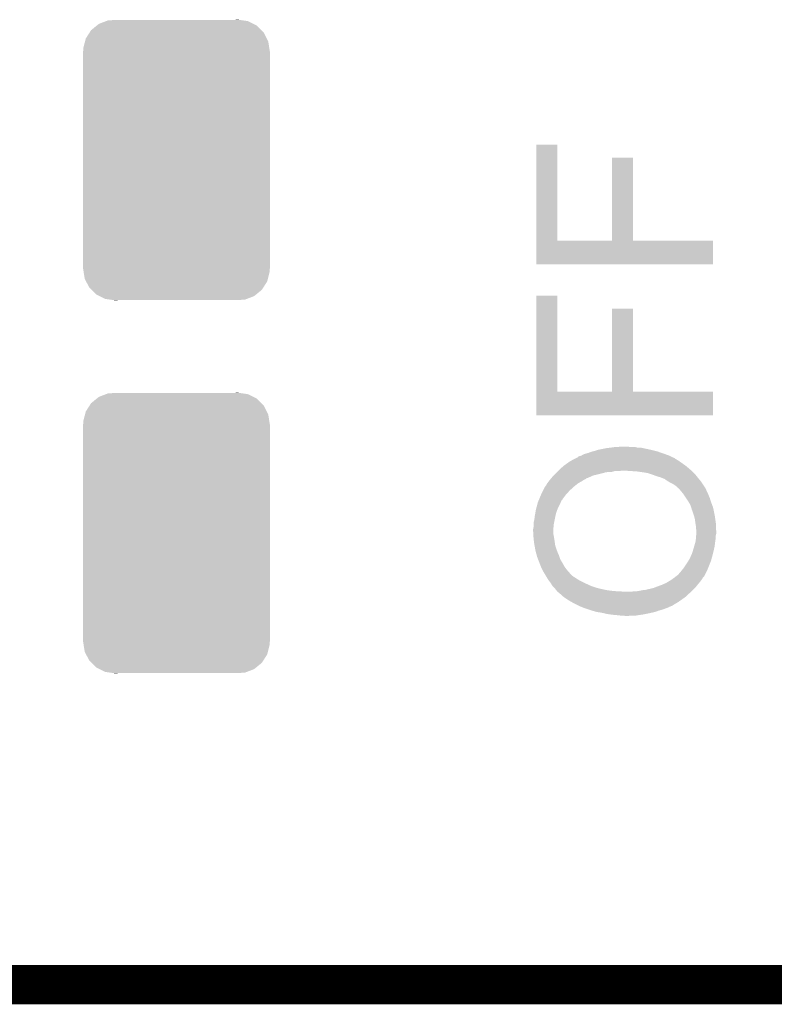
# Model space of a CAD drawing. Extents: x -4 to 126, y -8 to 66.
# Tile 6 of 256: x 10.1 to 14.95, y -7.63 to -1.29. Entities that reach past the tile are written whole.
import ezdxf

# ---------------------------------------------------------------- set-up
doc = ezdxf.new("R2010")
doc.units = 0
doc.layers.get('0').update_dxf_attribs({"linetype": 'CONTINUOUS'})
for name, color, linetype in [('CLICKER_2_FOR_TMPM4L4A_V104_GKO', 14, 'CONTINUOUS'), ('CLICKER_2_FOR_TMPM4L4A_V104_GTO', 11, 'CONTINUOUS'), ('CLICKER_2_FOR_TMPM4L4A_V104_GTS', 8, 'CONTINUOUS')]:
    doc.layers.add(name, color=color, linetype=linetype)

# ---------------------------------------------------------------- blocks, each defined once
blk = doc.blocks.new('CUSTOM_223')
for points in [[(-0.49962, 0.875986), (-0.45258, 0.893914), (0.49481, 0.875986), (0.458562, 0.893914)], [(-0.45258, 0.893914), (-0.439952, 0.898726), (0.458562, 0.893914), (0.424854, 0.898726)], [(-0.439952, 0.898726), (-0.376168, 0.9017), (0.424854, 0.898726), (0.404022, 0.9017)], [(0.376168, 0.9017), (0.395348, 0.902938), (0.404022, 0.9017), (0.395348, 0.902938)], [(-0.5588, 0.820836), (-0.549206, 0.835752), (0.561332, 0.820836), (0.546162, 0.835752)], [(-0.549206, 0.835752), (-0.512416, 0.865604), (0.546162, 0.835752), (0.515798, 0.865604)], [(-0.512416, 0.865604), (-0.49962, 0.875986), (0.515798, 0.865604), (0.49481, 0.875986)], [(-0.599794, 0.720242), (-0.588412, 0.76409), (0.597636, 0.720242), (0.590612, 0.76409)], [(-0.588412, 0.76409), (-0.583748, 0.782048), (0.590612, 0.76409), (0.581346, 0.782048)], [(-0.583748, 0.782048), (-0.5588, 0.820836), (0.581346, 0.782048), (0.561332, 0.820836)], [(-0.60198, -0.69977), (-0.60198, 0.69977), (0.60198, -0.69977), (0.60198, 0.69977)], [(-0.60071, 0.70104), (-0.599794, 0.720242), (0.60071, 0.70104), (0.597636, 0.720242)], [(-0.600706, 0.69977), (-0.60071, 0.70104), (0.600706, 0.69977), (0.60071, 0.70104)], [(-0.60071, -0.70104), (-0.600706, -0.69977), (0.60071, -0.70104), (0.600706, -0.69977)], [(-0.597634, -0.720238), (-0.60071, -0.70104), (0.599796, -0.720238), (0.60071, -0.70104)], [(-0.590612, -0.76409), (-0.597634, -0.720238), (0.58841, -0.76409), (0.599796, -0.720238)], [(-0.581348, -0.782044), (-0.590612, -0.76409), (0.58375, -0.782044), (0.58841, -0.76409)], [(-0.561334, -0.820836), (-0.581348, -0.782044), (0.558798, -0.820836), (0.58375, -0.782044)], [(-0.546164, -0.83575), (-0.561334, -0.820836), (0.549206, -0.83575), (0.558798, -0.820836)], [(-0.5158, -0.865604), (-0.546164, -0.83575), (0.512416, -0.865604), (0.549206, -0.83575)], [(-0.494812, -0.875986), (-0.5158, -0.865604), (0.499622, -0.875986), (0.512416, -0.865604)], [(-0.458566, -0.893916), (-0.494812, -0.875986), (0.452574, -0.893916), (0.499622, -0.875986)], [(-0.42487, -0.898726), (-0.458566, -0.893916), (0.439954, -0.898726), (0.452574, -0.893916)], [(-0.404038, -0.9017), (-0.42487, -0.898726), (0.376168, -0.9017), (0.439954, -0.898726)], [(-0.395352, -0.90294), (-0.404038, -0.9017), (-0.395352, -0.90294), (-0.376168, -0.9017)]]:
    blk.add_solid(points)

msp = doc.modelspace()

# ---------------------------------------------------------------- linework, layer by layer
at = {"layer": 'CLICKER_2_FOR_TMPM4L4A_V104_GKO', "const_width": 0.254}
msp.add_lwpolyline([(-0.6985, -7.50062), (33.96488, -7.50062)], dxfattribs=at)
at = {"layer": 'CLICKER_2_FOR_TMPM4L4A_V104_GTO'}
for points in [[(13.421364, -2.71272), (13.42138, -2.095522), (13.556002, -2.71272), (13.55598, -2.095522)], [(13.42138, -2.095522), (13.421382, -2.0955), (13.55598, -2.095522), (13.421382, -2.0955)], [(13.90904, -2.712698), (13.90906, -2.179342), (14.043682, -2.712698), (14.04366, -2.179342)], [(13.90906, -2.179342), (13.909062, -2.17932), (14.04366, -2.179342), (13.909062, -2.17932)], [(13.42136, -2.865098), (13.421364, -2.712742), (14.559258, -2.865098), (14.55928, -2.712742)], [(13.421364, -2.712742), (13.421364, -2.71272), (14.55928, -2.712742), (14.043682, -2.71272)], [(13.556002, -2.71272), (13.90904, -2.712698), (14.043682, -2.71272), (14.043682, -2.712698)], [(14.559258, -2.86512), (13.42136, -2.865098), (14.559258, -2.86512), (14.559258, -2.865098)], [(13.421364, -3.68554), (13.42138, -3.068342), (13.556002, -3.68554), (13.55598, -3.068342)], [(13.42138, -3.068342), (13.421382, -3.06832), (13.55598, -3.068342), (13.421382, -3.06832)], [(13.90904, -3.685518), (13.90906, -3.152162), (14.043682, -3.685518), (14.04366, -3.152162)], [(13.90906, -3.152162), (13.909062, -3.15214), (14.04366, -3.152162), (13.909062, -3.15214)], [(13.42136, -3.837918), (13.421364, -3.685562), (14.559258, -3.837918), (14.55928, -3.685562)], [(13.421364, -3.685562), (13.421364, -3.68554), (14.55928, -3.685562), (14.043682, -3.68554)], [(13.556002, -3.68554), (13.90904, -3.685518), (14.043682, -3.68554), (14.043682, -3.685518)], [(14.559258, -3.83794), (13.42136, -3.837918), (14.559258, -3.83794), (14.559258, -3.837918)], [(13.83411, -4.05638), (13.84808, -4.05384), (14.14526, -4.05638), (14.133196, -4.05384)], [(13.84808, -4.05384), (13.87348, -4.04876), (14.133196, -4.05384), (14.109068, -4.04876)], [(13.87348, -4.04876), (13.892952, -4.04622), (14.109068, -4.04876), (14.097002, -4.04622)], [(13.892952, -4.04622), (13.9319, -4.04114), (14.076682, -4.04622), (14.056362, -4.04114)], [(13.9319, -4.04114), (13.99286, -4.0386), (14.023342, -4.04114), (14.010642, -4.0386)], [(13.659104, -4.12242), (13.668754, -4.117342), (14.325598, -4.12242), (14.315444, -4.117342)], [(13.668754, -4.117342), (13.678406, -4.112262), (14.315444, -4.117342), (14.31036, -4.112262)], [(13.678406, -4.112262), (13.683232, -4.109722), (14.31036, -4.112262), (14.305284, -4.109722)], [(13.683232, -4.109722), (13.683236, -4.10972), (14.305284, -4.109722), (14.302744, -4.10972)], [(13.683236, -4.10972), (13.688064, -4.10718), (14.302744, -4.10972), (14.297664, -4.10718)], [(13.688064, -4.10718), (13.690606, -4.107166), (14.297664, -4.10718), (14.297636, -4.107166)], [(13.690606, -4.107166), (13.693148, -4.1021), (14.297636, -4.107166), (14.287502, -4.1021)], [(13.693148, -4.1021), (13.70076, -4.099562), (14.287502, -4.1021), (14.282426, -4.099562)], [(13.70076, -4.099562), (13.710922, -4.09702), (14.282426, -4.099562), (14.27734, -4.09702)], [(13.710922, -4.09702), (13.72362, -4.0894), (14.27734, -4.09702), (14.256386, -4.0894)], [(13.72362, -4.0894), (13.73124, -4.08686), (14.256386, -4.0894), (14.2494, -4.08686)], [(13.73124, -4.08686), (13.73886, -4.08432), (14.2494, -4.08686), (14.242144, -4.08432)], [(13.73886, -4.08432), (13.75664, -4.07924), (14.242144, -4.08432), (14.227628, -4.07924)], [(13.75664, -4.07924), (13.776962, -4.07162), (14.227628, -4.07924), (14.205854, -4.07162)], [(13.776962, -4.07162), (13.787112, -4.069082), (14.205854, -4.07162), (14.1986, -4.069082)], [(13.787112, -4.069082), (13.797278, -4.06654), (14.1986, -4.069082), (14.187926, -4.06654)], [(13.797278, -4.06654), (13.82014, -4.05892), (14.187926, -4.06654), (14.155928, -4.05892)], [(13.82014, -4.05892), (13.83411, -4.05638), (14.155928, -4.05892), (14.14526, -4.05638)], [(13.569268, -4.188458), (13.59662, -4.16306), (14.414498, -4.188458), (14.384482, -4.16306)], [(13.59662, -4.16306), (13.600218, -4.16052), (14.384482, -4.16306), (14.38148, -4.16052)], [(13.600218, -4.16052), (13.632602, -4.13766), (14.38148, -4.16052), (14.34846, -4.13766)], [(13.632602, -4.13766), (13.6398, -4.13258), (14.34846, -4.13766), (14.341688, -4.13258)], [(13.6398, -4.13258), (13.644626, -4.13004), (14.341688, -4.13258), (14.3383, -4.13004)], [(13.644626, -4.13004), (13.659104, -4.12242), (14.3383, -4.13004), (14.325598, -4.12242)], [(13.513956, -4.246876), (13.51811, -4.2418), (13.741402, -4.246876), (13.746486, -4.2418)], [(13.51811, -4.2418), (13.518112, -4.241798), (13.746486, -4.2418), (13.749024, -4.241798)], [(13.518112, -4.241798), (13.530578, -4.226562), (13.749024, -4.241798), (13.78385, -4.226562)], [(13.530578, -4.226562), (13.53312, -4.22402), (13.78385, -4.226562), (13.789662, -4.22402)], [(13.53312, -4.22402), (13.54328, -4.21386), (13.789662, -4.22402), (13.83284, -4.21386)], [(13.54328, -4.21386), (13.55344, -4.2037), (13.83284, -4.21386), (13.870942, -4.2037)], [(13.55344, -4.2037), (13.55598, -4.20116), (13.870942, -4.2037), (13.909042, -4.20116)], [(13.55598, -4.20116), (13.56106, -4.19608), (13.909042, -4.20116), (13.926822, -4.19608)], [(13.56106, -4.19608), (13.563794, -4.19354), (13.957302, -4.19608), (13.970002, -4.19354)], [(13.563794, -4.19354), (13.569268, -4.188458), (14.41958, -4.19354), (14.414498, -4.188458)], [(14.06906, -4.19862), (13.99286, -4.19354), (14.42466, -4.19862), (14.41958, -4.19354)], [(14.10462, -4.2037), (14.06906, -4.19862), (14.42974, -4.2037), (14.42466, -4.19862)], [(14.137642, -4.208782), (14.10462, -4.2037), (14.434822, -4.208782), (14.42974, -4.2037)], [(14.16812, -4.21894), (14.137642, -4.208782), (14.44498, -4.21894), (14.434822, -4.208782)], [(14.175112, -4.221482), (14.16812, -4.21894), (14.447522, -4.221482), (14.44498, -4.21894)], [(14.19606, -4.2291), (14.175112, -4.221482), (14.453712, -4.2291), (14.447522, -4.221482)], [(14.22146, -4.236718), (14.19606, -4.2291), (14.459902, -4.236718), (14.453712, -4.2291)], [(14.246862, -4.246882), (14.22146, -4.236718), (14.46816, -4.246882), (14.459902, -4.236718)], [(13.465816, -4.32054), (13.477254, -4.29768), (13.63726, -4.32054), (13.662406, -4.29768)], [(13.477254, -4.29768), (13.47978, -4.297658), (13.662406, -4.29768), (13.66243, -4.297658)], [(13.47978, -4.297658), (13.479782, -4.295142), (13.66243, -4.297658), (13.665198, -4.295142)], [(13.479782, -4.295142), (13.479786, -4.292594), (13.665198, -4.295142), (13.668382, -4.292594)], [(13.479786, -4.292594), (13.484862, -4.287516), (13.668382, -4.292594), (13.67473, -4.287516)], [(13.484862, -4.287516), (13.489942, -4.27736), (13.67473, -4.287516), (13.687424, -4.27736)], [(13.489942, -4.27736), (13.491846, -4.274818), (13.687424, -4.27736), (13.690602, -4.274818)], [(13.491846, -4.274818), (13.49756, -4.2672), (13.690602, -4.274818), (13.704314, -4.2672)], [(13.49756, -4.2672), (13.501624, -4.26212), (13.704314, -4.2672), (13.71346, -4.26212)], [(13.501624, -4.26212), (13.50772, -4.2545), (13.71346, -4.26212), (13.725652, -4.2545)], [(13.50772, -4.2545), (13.511876, -4.24942), (13.725652, -4.2545), (13.73378, -4.24942)], [(13.511876, -4.24942), (13.513956, -4.246876), (13.73378, -4.24942), (13.741402, -4.246876)], [(14.26464, -4.259582), (14.246862, -4.246882), (14.478478, -4.259582), (14.46816, -4.246882)], [(14.269084, -4.26212), (14.26464, -4.259582), (14.48054, -4.26212), (14.478478, -4.259582)], [(14.28242, -4.26974), (14.269084, -4.26212), (14.48562, -4.26974), (14.48054, -4.26212)], [(14.297658, -4.27736), (14.28242, -4.26974), (14.4907, -4.27736), (14.48562, -4.26974)], [(14.31036, -4.28498), (14.297658, -4.27736), (14.49578, -4.28498), (14.4907, -4.27736)], [(14.32052, -4.2926), (14.31036, -4.28498), (14.50086, -4.2926), (14.49578, -4.28498)], [(14.328142, -4.297686), (14.32052, -4.2926), (14.50425, -4.297686), (14.50086, -4.2926)], [(14.330694, -4.30276), (14.328142, -4.297686), (14.507634, -4.30276), (14.50425, -4.297686)], [(14.333224, -4.302766), (14.330694, -4.30276), (14.507638, -4.302766), (14.507634, -4.30276)], [(14.337738, -4.307842), (14.333224, -4.302766), (14.51102, -4.307842), (14.507638, -4.302766)], [(14.342254, -4.312922), (14.337738, -4.307842), (14.51356, -4.312922), (14.51102, -4.307842)], [(13.439008, -4.378954), (13.45184, -4.34848), (13.589004, -4.378954), (13.61186, -4.34848)], [(13.45184, -4.34848), (13.465816, -4.32054), (13.61186, -4.34848), (13.63726, -4.32054)], [(14.349024, -4.32054), (14.342254, -4.312922), (14.5161, -4.32054), (14.51356, -4.312922)], [(14.353538, -4.325618), (14.349024, -4.32054), (14.51864, -4.325618), (14.5161, -4.32054)], [(14.365394, -4.34086), (14.353538, -4.325618), (14.52626, -4.34086), (14.51864, -4.325618)], [(14.37132, -4.34848), (14.365394, -4.34086), (14.529308, -4.34848), (14.52626, -4.34086)], [(14.374708, -4.35356), (14.37132, -4.34848), (14.53134, -4.35356), (14.529308, -4.34848)], [(14.38656, -4.37134), (14.374708, -4.35356), (14.538962, -4.37134), (14.53134, -4.35356)], [(14.398414, -4.38912), (14.38656, -4.37134), (14.54404, -4.38912), (14.538962, -4.37134)], [(13.420156, -4.43992), (13.429514, -4.404358), (13.55852, -4.43992), (13.5763, -4.404358)], [(13.429514, -4.404358), (13.431518, -4.39674), (13.5763, -4.404358), (13.57884, -4.39674)], [(13.431518, -4.39674), (13.43152, -4.396738), (13.57884, -4.39674), (13.57884, -4.396738)], [(13.43152, -4.396738), (13.437936, -4.3815), (13.57884, -4.396738), (13.586474, -4.3815)], [(13.437936, -4.3815), (13.437944, -4.381478), (13.586474, -4.3815), (13.589, -4.381478)], [(13.437944, -4.381478), (13.439008, -4.378954), (13.589, -4.381478), (13.589004, -4.378954)], [(14.401798, -4.394198), (14.398414, -4.38912), (14.545946, -4.394198), (14.54404, -4.38912)], [(14.414502, -4.417062), (14.401798, -4.394198), (14.554518, -4.417062), (14.545946, -4.394198)], [(14.418312, -4.429762), (14.414502, -4.417062), (14.55928, -4.429762), (14.554518, -4.417062)], [(14.422118, -4.44246), (14.418312, -4.429762), (14.561954, -4.44246), (14.55928, -4.429762)], [(13.409294, -4.50342), (13.4112, -4.48818), (13.54074, -4.50342), (13.544006, -4.48818)], [(13.4112, -4.48818), (13.414784, -4.46786), (13.544006, -4.48818), (13.548362, -4.46786)], [(13.414784, -4.46786), (13.41882, -4.445), (13.548362, -4.46786), (13.556672, -4.445)], [(13.41882, -4.445), (13.420156, -4.43992), (13.556672, -4.445), (13.55852, -4.43992)], [(14.42974, -4.46278), (14.422118, -4.44246), (14.566232, -4.46278), (14.561954, -4.44246)], [(14.43482, -4.47802), (14.42974, -4.46278), (14.56944, -4.47802), (14.566232, -4.46278)], [(14.437358, -4.48564), (14.43482, -4.47802), (14.570584, -4.48564), (14.56944, -4.47802)], [(14.44244, -4.505962), (14.437358, -4.48564), (14.573632, -4.505962), (14.570584, -4.48564)], [(13.40104, -4.569458), (13.40358, -4.556758), (13.531476, -4.569458), (13.532222, -4.556758)], [(13.40358, -4.528818), (13.40866, -4.508498), (13.53566, -4.528818), (13.539724, -4.508498)], [(13.40358, -4.541518), (13.40358, -4.528818), (13.53312, -4.541518), (13.53566, -4.528818)], [(13.40358, -4.556758), (13.40358, -4.541518), (13.532222, -4.556758), (13.53312, -4.541518)], [(13.40866, -4.508498), (13.409294, -4.50342), (13.539724, -4.508498), (13.54074, -4.50342)], [(14.44498, -4.52628), (14.44244, -4.505962), (14.57668, -4.52628), (14.573632, -4.505962)], [(14.445404, -4.528822), (14.44498, -4.52628), (14.57706, -4.528822), (14.57668, -4.52628)], [(14.45006, -4.556762), (14.445404, -4.528822), (14.578332, -4.556762), (14.57706, -4.528822)], [(14.450062, -4.569462), (14.45006, -4.556762), (14.578908, -4.569462), (14.578332, -4.556762)], [(13.40104, -4.5847), (13.40104, -4.569458), (13.53058, -4.5847), (13.531476, -4.569458)], [(13.40104, -4.584702), (13.40104, -4.5847), (13.53058, -4.584702), (13.53058, -4.5847)], [(13.401788, -4.597398), (13.40104, -4.584702), (13.53058, -4.597398), (13.53058, -4.584702)], [(13.402536, -4.6101), (13.401788, -4.597398), (13.53312, -4.6101), (13.53058, -4.597398)], [(13.40358, -4.62788), (13.402536, -4.6101), (13.536084, -4.62788), (13.53312, -4.6101)], [(14.449212, -4.625342), (14.450482, -4.610102), (14.57706, -4.625342), (14.57706, -4.610102)], [(14.4526, -4.577084), (14.450062, -4.569462), (14.579254, -4.577084), (14.578908, -4.569462)], [(14.450482, -4.610102), (14.451328, -4.599942), (14.57706, -4.610102), (14.5796, -4.599942)], [(14.451328, -4.599942), (14.4526, -4.5847), (14.5796, -4.599942), (14.5796, -4.5847)], [(14.4526, -4.5847), (14.4526, -4.577084), (14.5796, -4.5847), (14.579254, -4.577084)], [(13.405168, -4.64058), (13.40358, -4.62788), (13.5382, -4.64058), (13.536084, -4.62788)], [(13.40866, -4.66852), (13.405168, -4.64058), (13.542192, -4.66852), (13.5382, -4.64058)], [(13.41009, -4.676138), (13.40866, -4.66852), (13.54328, -4.676138), (13.542192, -4.66852)], [(13.41628, -4.709162), (13.41009, -4.676138), (13.554936, -4.709162), (13.54328, -4.676138)], [(14.42466, -4.7244), (14.437614, -4.68122), (14.55928, -4.7244), (14.56944, -4.68122)], [(14.437614, -4.68122), (14.4399, -4.6736), (14.56944, -4.68122), (14.570286, -4.6736)], [(14.4399, -4.6736), (14.444056, -4.65836), (14.570286, -4.6736), (14.57198, -4.65836)], [(14.444056, -4.65836), (14.44752, -4.645662), (14.57198, -4.65836), (14.573794, -4.645662)], [(14.44752, -4.645662), (14.447942, -4.64058), (14.573794, -4.645662), (14.57452, -4.64058)], [(14.447942, -4.64058), (14.449212, -4.625342), (14.57452, -4.64058), (14.57706, -4.625342)], [(13.41899, -4.71932), (13.41628, -4.709162), (13.55852, -4.71932), (13.554936, -4.709162)], [(13.425086, -4.742182), (13.41899, -4.71932), (13.56868, -4.742182), (13.55852, -4.71932)], [(13.42644, -4.74726), (13.425086, -4.742182), (13.570374, -4.74726), (13.56868, -4.742182)], [(13.43328, -4.76504), (13.42644, -4.74726), (13.5763, -4.76504), (13.570374, -4.74726)], [(14.40434, -4.767578), (14.4145, -4.74726), (14.547916, -4.767578), (14.553262, -4.74726)], [(14.4145, -4.74726), (14.42466, -4.724402), (14.553262, -4.74726), (14.559278, -4.724402)], [(14.42466, -4.724402), (14.42466, -4.7244), (14.559278, -4.724402), (14.55928, -4.7244)], [(13.443048, -4.79044), (13.43328, -4.76504), (13.59154, -4.79044), (13.5763, -4.76504)], [(13.45184, -4.813298), (13.443048, -4.79044), (13.604238, -4.813298), (13.59154, -4.79044)], [(13.45184, -4.8133), (13.45184, -4.813298), (13.60424, -4.8133), (13.604238, -4.813298)], [(13.463272, -4.836162), (13.45184, -4.8133), (13.622022, -4.836162), (13.60424, -4.8133)], [(14.37132, -4.81838), (14.39164, -4.7879), (14.52829, -4.81838), (14.540482, -4.7879)], [(14.39164, -4.7879), (14.401162, -4.772662), (14.540482, -4.7879), (14.546578, -4.772662)], [(14.401162, -4.772662), (14.40434, -4.767578), (14.546578, -4.772662), (14.547916, -4.767578)], [(13.46708, -4.84378), (13.463272, -4.836162), (13.628794, -4.84378), (13.622022, -4.836162)], [(13.476224, -4.85902), (13.46708, -4.84378), (13.64234, -4.85902), (13.628794, -4.84378)], [(13.48232, -4.869178), (13.476224, -4.85902), (13.6525, -4.869178), (13.64234, -4.85902)], [(13.486892, -4.8768), (13.48232, -4.869178), (13.66266, -4.8768), (13.6525, -4.869178)], [(13.491464, -4.88442), (13.486892, -4.8768), (13.675362, -4.88442), (13.66266, -4.8768)], [(14.31036, -4.88188), (14.32342, -4.87172), (14.49324, -4.88188), (14.503398, -4.87172)], [(14.32342, -4.87172), (14.333218, -4.8641), (14.503398, -4.87172), (14.507208, -4.8641)], [(14.333218, -4.8641), (14.338298, -4.859022), (14.507208, -4.8641), (14.509746, -4.859022)], [(14.338298, -4.859022), (14.34338, -4.8514), (14.509746, -4.859022), (14.513558, -4.8514)], [(14.34338, -4.8514), (14.34846, -4.84632), (14.513558, -4.8514), (14.5161, -4.84632)], [(14.34846, -4.84632), (14.351, -4.84378), (14.5161, -4.84632), (14.517228, -4.84378)], [(14.351, -4.84378), (14.367256, -4.82346), (14.517228, -4.84378), (14.52626, -4.82346)], [(14.367256, -4.82346), (14.37132, -4.81838), (14.52626, -4.82346), (14.52829, -4.81838)], [(13.497558, -4.894578), (13.491464, -4.88442), (13.690598, -4.894578), (13.675362, -4.88442)], [(13.49756, -4.89458), (13.497558, -4.894578), (13.6906, -4.89458), (13.690598, -4.894578)], [(13.50518, -4.90474), (13.49756, -4.89458), (13.708382, -4.90474), (13.6906, -4.89458)], [(13.5128, -4.9149), (13.50518, -4.90474), (13.7287, -4.9149), (13.708382, -4.90474)], [(13.5128, -4.914902), (13.5128, -4.9149), (13.728706, -4.914902), (13.7287, -4.9149)], [(13.51915, -4.92506), (13.5128, -4.914902), (13.75156, -4.92506), (13.728706, -4.914902)], [(13.5255, -4.935218), (13.51915, -4.92506), (13.773908, -4.935218), (13.75156, -4.92506)], [(13.528042, -4.93776), (13.5255, -4.935218), (13.7795, -4.93776), (13.773908, -4.935218)], [(13.5382, -4.94792), (13.528042, -4.93776), (13.809982, -4.94792), (13.7795, -4.93776)], [(14.190984, -4.942838), (14.20368, -4.93776), (14.447522, -4.942838), (14.451676, -4.93776)], [(14.20368, -4.93776), (14.23162, -4.9276), (14.451676, -4.93776), (14.459988, -4.9276)], [(14.23162, -4.9276), (14.259558, -4.9149), (14.459988, -4.9276), (14.47038, -4.9149)], [(14.259558, -4.9149), (14.280728, -4.9022), (14.47038, -4.9149), (14.48054, -4.9022)], [(14.280728, -4.9022), (14.284962, -4.89966), (14.48054, -4.9022), (14.482444, -4.89966)], [(14.284962, -4.89966), (14.295846, -4.89204), (14.482444, -4.89966), (14.488158, -4.89204)], [(14.295846, -4.89204), (14.310354, -4.881884), (14.488158, -4.89204), (14.493238, -4.881884)], [(14.310354, -4.881884), (14.31036, -4.88188), (14.493238, -4.881884), (14.49324, -4.88188)], [(13.544296, -4.95554), (13.5382, -4.94792), (13.843, -4.95554), (13.809982, -4.94792)], [(13.54836, -4.96062), (13.544296, -4.95554), (13.866708, -4.96062), (13.843, -4.95554)], [(13.550266, -4.96316), (13.54836, -4.96062), (13.878562, -4.96316), (13.866708, -4.96062)], [(13.554078, -4.96824), (13.550266, -4.96316), (13.9192, -4.96824), (13.878562, -4.96316)], [(13.55598, -4.970778), (13.554078, -4.96824), (13.962346, -4.970778), (13.9192, -4.96824)], [(13.555982, -4.97078), (13.55598, -4.970778), (13.96238, -4.97078), (13.962346, -4.970778)], [(13.558522, -4.97332), (13.555982, -4.97078), (14.0081, -4.97332), (13.96238, -4.97078)], [(13.561054, -4.975854), (13.558522, -4.97332), (14.41431, -4.975854), (14.41704, -4.97332)], [(13.563594, -4.97586), (13.561054, -4.975854), (14.414304, -4.97586), (14.41431, -4.975854)], [(13.594078, -5.003798), (13.563594, -4.97586), (14.384216, -5.003798), (14.414304, -4.97586)], [(13.59775, -5.00634), (13.594078, -5.003798), (14.38148, -5.00634), (14.384216, -5.003798)], [(14.028418, -4.97332), (14.043658, -4.97078), (14.41704, -4.97332), (14.41958, -4.97078)], [(14.058898, -4.97078), (14.07922, -4.96824), (14.41958, -4.97078), (14.42212, -4.96824)], [(14.07922, -4.96824), (14.10208, -4.96316), (14.42212, -4.96824), (14.4272, -4.96316)], [(14.10208, -4.96316), (14.124938, -4.96062), (14.4272, -4.96316), (14.42974, -4.96062)], [(14.124938, -4.96062), (14.178278, -4.94792), (14.42974, -4.96062), (14.44244, -4.94792)], [(14.178278, -4.94792), (14.190984, -4.942838), (14.44244, -4.94792), (14.447522, -4.942838)], [(13.6271, -5.026662), (13.59775, -5.00634), (14.35269, -5.026662), (14.38148, -5.00634)], [(13.64488, -5.03682), (13.6271, -5.026662), (14.338302, -5.03682), (14.35269, -5.026662)], [(13.662662, -5.04698), (13.64488, -5.03682), (14.321674, -5.04698), (14.338302, -5.03682)], [(13.69822, -5.06476), (13.662662, -5.04698), (14.292576, -5.06476), (14.321674, -5.04698)], [(13.698226, -5.064762), (13.69822, -5.06476), (14.290036, -5.064762), (14.292576, -5.06476)], [(13.70457, -5.0673), (13.698226, -5.064762), (14.284958, -5.0673), (14.290036, -5.064762)], [(13.710926, -5.069842), (13.70457, -5.0673), (14.277336, -5.069842), (14.284958, -5.0673)], [(13.72362, -5.07492), (13.710926, -5.069842), (14.26972, -5.07492), (14.277336, -5.069842)], [(13.73632, -5.08), (13.72362, -5.07492), (14.25448, -5.08), (14.26972, -5.07492)], [(13.751566, -5.085082), (13.73632, -5.08), (14.24178, -5.085082), (14.25448, -5.08)], [(13.77442, -5.0927), (13.751566, -5.085082), (14.21511, -5.0927), (14.24178, -5.085082)], [(13.78331, -5.09524), (13.77442, -5.0927), (14.20622, -5.09524), (14.21511, -5.0927)], [(13.809978, -5.10286), (13.78331, -5.09524), (14.185898, -5.10286), (14.20622, -5.09524)], [(13.843, -5.10794), (13.809978, -5.10286), (14.16304, -5.10794), (14.185898, -5.10286)], [(13.87602, -5.11556), (13.843, -5.10794), (14.126844, -5.11556), (14.16304, -5.10794)], [(13.89253, -5.1181), (13.87602, -5.11556), (14.11478, -5.1181), (14.126844, -5.11556)], [(13.90904, -5.12064), (13.89253, -5.1181), (14.097846, -5.12064), (14.11478, -5.1181)], [(13.93698, -5.12318), (13.90904, -5.12064), (14.080912, -5.12318), (14.097846, -5.12064)], [(13.95984, -5.12572), (13.93698, -5.12318), (14.063978, -5.12572), (14.080912, -5.12318)], [(13.992858, -5.12826), (13.980158, -5.12572), (14.0081, -5.12826), (14.063978, -5.12572)]]:
    msp.add_solid(points, dxfattribs=at)

# ---------------------------------------------------------------- block references
at = {"layer": 'CLICKER_2_FOR_TMPM4L4A_V104_GTS'}
for p in [(11.10488, -2.19456), (11.10488, -4.59486)]:
    msp.add_blockref('CUSTOM_223', p, dxfattribs=at)

doc.saveas('drawing.dxf')
